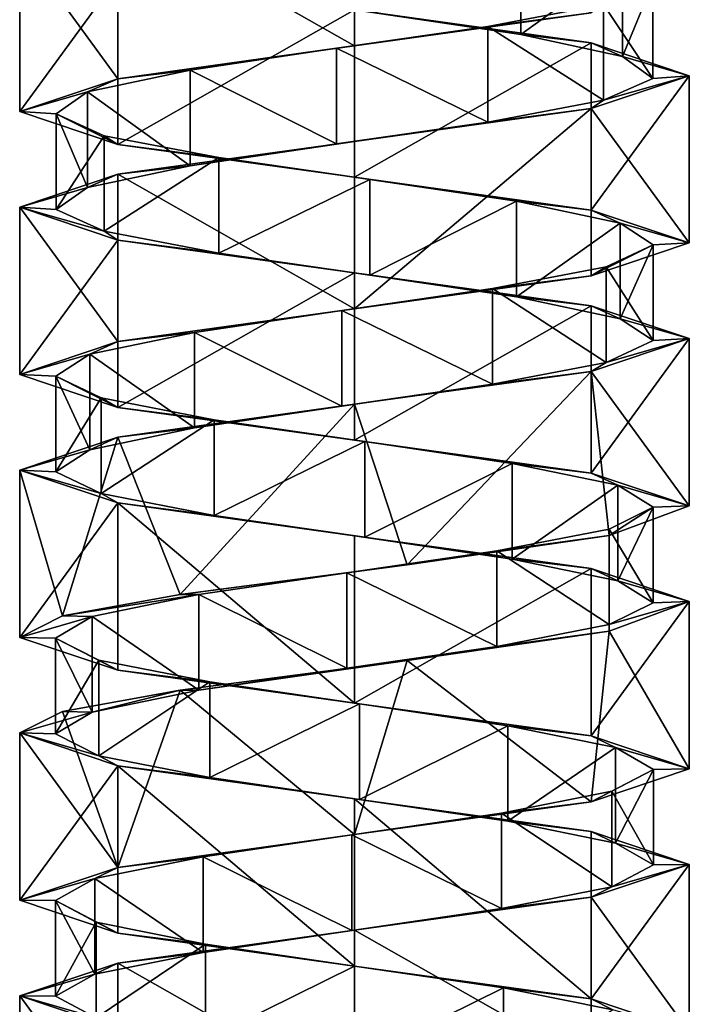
# Model space of a CAD drawing. Header units: millimetres. Extents: x -106 to 241, y -380 to 275.
# Tile 5 of 205: x 185 to 199, y -301 to -281. Entities that reach past the tile are written whole.
import ezdxf

# ---------------------------------------------------------------- set-up
doc = ezdxf.new("R2010")
doc.units = ezdxf.units.MM
doc.header["$LTSCALE"] = 65.185185
for name, color, linetype in [('1185', 7, 'CONTINUOUS'), ('1186', 7, 'CONTINUOUS'), ('1187', 7, 'CONTINUOUS'), ('1188', 7, 'CONTINUOUS'), ('1189', 7, 'CONTINUOUS'), ('1190', 7, 'CONTINUOUS'), ('1638', 7, 'CONTINUOUS'), ('1639', 7, 'CONTINUOUS'), ('1640', 7, 'CONTINUOUS'), ('1641', 7, 'CONTINUOUS'), ('1642', 7, 'CONTINUOUS'), ('1713', 7, 'CONTINUOUS'), ('1714', 7, 'CONTINUOUS'), ('1715', 7, 'CONTINUOUS'), ('1716', 7, 'CONTINUOUS'), ('1717', 7, 'CONTINUOUS')]:
    doc.layers.add(name, color=color, linetype=linetype)

msp = doc.modelspace()

# ---------------------------------------------------------------- linework, layer by layer
at = {"layer": '1185', "linetype": 'CONTINUOUS'}
for points in [[(195.779, -280.892, 19.708), (192.726, -280.435, 18.665), (195.779, -278.892, 19.708), (195.779, -280.892, 19.708)], [(197.905, -279.349, 22.135), (195.779, -280.892, 19.708), (195.779, -278.892, 19.708), (197.905, -279.349, 22.135)], [(197.905, -281.349, 22.135), (195.779, -280.892, 19.708), (197.905, -279.349, 22.135), (197.905, -281.349, 22.135)], [(198.537, -279.806, 25.299), (197.905, -281.349, 22.135), (197.905, -279.349, 22.135), (198.537, -279.806, 25.299)], [(197.507, -280.263, 28.357), (198.537, -281.806, 25.299), (198.537, -279.806, 25.299), (197.507, -280.263, 28.357)], [(198.537, -281.806, 25.299), (197.905, -281.349, 22.135), (198.537, -279.806, 25.299), (198.537, -281.806, 25.299)], [(195.089, -280.72, 30.493), (197.507, -282.263, 28.357), (197.507, -280.263, 28.357), (195.089, -280.72, 30.493)], [(197.507, -282.263, 28.357), (198.537, -281.806, 25.299), (197.507, -280.263, 28.357), (197.507, -282.263, 28.357)], [(191.927, -281.177, 31.139), (195.089, -282.72, 30.493), (195.089, -280.72, 30.493), (191.927, -281.177, 31.139)], [(195.089, -282.72, 30.493), (197.507, -282.263, 28.357), (195.089, -280.72, 30.493), (195.089, -282.72, 30.493)], [(188.865, -281.634, 30.122), (191.927, -283.177, 31.139), (191.927, -281.177, 31.139), (188.865, -281.634, 30.122)], [(191.927, -283.177, 31.139), (195.089, -282.72, 30.493), (191.927, -281.177, 31.139), (191.927, -283.177, 31.139)], [(186.719, -282.091, 27.712), (188.865, -283.634, 30.122), (188.865, -281.634, 30.122), (186.719, -282.091, 27.712)], [(188.865, -283.634, 30.122), (191.927, -283.177, 31.139), (188.865, -281.634, 30.122), (188.865, -283.634, 30.122)], [(186.06, -282.548, 24.554), (186.719, -284.091, 27.712), (186.719, -282.091, 27.712), (186.06, -282.548, 24.554)], [(186.719, -284.091, 27.712), (188.865, -283.634, 30.122), (186.719, -282.091, 27.712), (186.719, -284.091, 27.712)], [(186.06, -284.548, 24.554), (186.719, -284.091, 27.712), (186.06, -282.548, 24.554), (186.06, -284.548, 24.554)], [(187.064, -283.006, 21.487), (186.06, -284.548, 24.554), (186.06, -282.548, 24.554), (187.064, -283.006, 21.487)], [(187.064, -285.006, 21.487), (186.06, -284.548, 24.554), (187.064, -283.006, 21.487), (187.064, -285.006, 21.487)], [(189.464, -283.463, 19.331), (187.064, -285.006, 21.487), (187.064, -283.006, 21.487), (189.464, -283.463, 19.331)], [(189.464, -285.463, 19.331), (187.064, -285.006, 21.487), (189.464, -283.463, 19.331), (189.464, -285.463, 19.331)], [(192.62, -283.92, 18.658), (189.464, -285.463, 19.331), (189.464, -283.463, 19.331), (192.62, -283.92, 18.658)], [(192.62, -285.92, 18.658), (189.464, -285.463, 19.331), (192.62, -283.92, 18.658), (192.62, -285.92, 18.658)], [(195.69, -284.377, 19.649), (192.62, -285.92, 18.658), (192.62, -283.92, 18.658), (195.69, -284.377, 19.649)], [(195.69, -286.377, 19.649), (192.62, -285.92, 18.658), (195.69, -284.377, 19.649), (195.69, -286.377, 19.649)], [(197.857, -284.834, 22.04), (195.69, -286.377, 19.649), (195.69, -284.377, 19.649), (197.857, -284.834, 22.04)], [(197.857, -286.834, 22.04), (195.69, -286.377, 19.649), (197.857, -284.834, 22.04), (197.857, -286.834, 22.04)], [(198.543, -285.291, 25.193), (197.857, -286.834, 22.04), (197.857, -284.834, 22.04), (198.543, -285.291, 25.193)], [(197.565, -285.748, 28.268), (198.543, -287.291, 25.193), (198.543, -285.291, 25.193), (197.565, -285.748, 28.268)], [(198.543, -287.291, 25.193), (197.857, -286.834, 22.04), (198.543, -285.291, 25.193), (198.543, -287.291, 25.193)], [(195.184, -286.205, 30.445), (197.565, -287.748, 28.268), (197.565, -285.748, 28.268), (195.184, -286.205, 30.445)], [(197.565, -287.748, 28.268), (198.543, -287.291, 25.193), (197.565, -285.748, 28.268), (197.565, -287.748, 28.268)], [(192.034, -286.662, 31.144), (195.184, -288.205, 30.445), (195.184, -286.205, 30.445), (192.034, -286.662, 31.144)], [(195.184, -288.205, 30.445), (197.565, -287.748, 28.268), (195.184, -286.205, 30.445), (195.184, -288.205, 30.445)], [(188.955, -287.119, 30.179), (192.034, -288.662, 31.144), (192.034, -286.662, 31.144), (188.955, -287.119, 30.179)], [(192.034, -288.662, 31.144), (195.184, -288.205, 30.445), (192.034, -286.662, 31.144), (192.034, -288.662, 31.144)], [(186.767, -287.576, 27.807), (188.955, -289.119, 30.179), (188.955, -287.119, 30.179), (186.767, -287.576, 27.807)], [(188.955, -289.119, 30.179), (192.034, -288.662, 31.144), (188.955, -287.119, 30.179), (188.955, -289.119, 30.179)], [(186.055, -288.034, 24.66), (186.767, -289.576, 27.807), (186.767, -287.576, 27.807), (186.055, -288.034, 24.66)], [(186.767, -289.576, 27.807), (188.955, -289.119, 30.179), (186.767, -287.576, 27.807), (186.767, -289.576, 27.807)], [(186.055, -290.034, 24.66), (186.767, -289.576, 27.807), (186.055, -288.034, 24.66), (186.055, -290.034, 24.66)], [(187.006, -288.491, 21.577), (186.055, -290.034, 24.66), (186.055, -288.034, 24.66), (187.006, -288.491, 21.577)], [(187.006, -290.491, 21.577), (186.055, -290.034, 24.66), (187.006, -288.491, 21.577), (187.006, -290.491, 21.577)], [(189.369, -288.948, 19.38), (187.006, -290.491, 21.577), (187.006, -288.491, 21.577), (189.369, -288.948, 19.38)], [(189.369, -290.948, 19.38), (187.006, -290.491, 21.577), (189.369, -288.948, 19.38), (189.369, -290.948, 19.38)], [(192.513, -289.405, 18.654), (189.369, -290.948, 19.38), (189.369, -288.948, 19.38), (192.513, -289.405, 18.654)], [(192.513, -291.405, 18.654), (189.369, -290.948, 19.38), (192.513, -289.405, 18.654), (192.513, -291.405, 18.654)], [(195.6, -289.862, 19.592), (192.513, -291.405, 18.654), (192.513, -289.405, 18.654), (195.6, -289.862, 19.592)], [(195.6, -291.862, 19.592), (192.513, -291.405, 18.654), (195.6, -289.862, 19.592), (195.6, -291.862, 19.592)], [(197.808, -290.319, 21.946), (195.6, -291.862, 19.592), (195.6, -289.862, 19.592), (197.808, -290.319, 21.946)], [(197.808, -292.319, 21.946), (195.6, -291.862, 19.592), (197.808, -290.319, 21.946), (197.808, -292.319, 21.946)], [(198.547, -290.776, 25.086), (197.808, -292.319, 21.946), (197.808, -290.319, 21.946), (198.547, -290.776, 25.086)], [(197.622, -291.233, 28.178), (198.547, -292.776, 25.086), (198.547, -290.776, 25.086), (197.622, -291.233, 28.178)], [(198.547, -292.776, 25.086), (197.808, -292.319, 21.946), (198.547, -290.776, 25.086), (198.547, -292.776, 25.086)], [(195.278, -291.69, 30.395), (197.622, -293.233, 28.178), (197.622, -291.233, 28.178), (195.278, -291.69, 30.395)], [(197.622, -293.233, 28.178), (198.547, -292.776, 25.086), (197.622, -291.233, 28.178), (197.622, -293.233, 28.178)], [(192.14, -292.147, 31.148), (195.278, -293.69, 30.395), (195.278, -291.69, 30.395), (192.14, -292.147, 31.148)], [(195.278, -293.69, 30.395), (197.622, -293.233, 28.178), (195.278, -291.69, 30.395), (195.278, -293.69, 30.395)], [(189.045, -292.604, 30.236), (192.14, -294.147, 31.148), (192.14, -292.147, 31.148), (189.045, -292.604, 30.236)], [(192.14, -294.147, 31.148), (195.278, -293.69, 30.395), (192.14, -292.147, 31.148), (192.14, -294.147, 31.148)], [(189.045, -294.604, 30.236), (192.14, -294.147, 31.148), (189.045, -292.604, 30.236), (189.045, -294.604, 30.236)]]:
    msp.add_3dface(points, dxfattribs=at)
at = {"layer": '1186', "linetype": 'CONTINUOUS'}
for points in [[(192.726, -280.435, 18.665), (195.779, -280.892, 19.708), (192.3, -280.375, 17.9), (192.726, -280.435, 18.665)], [(192.3, -280.375, 17.9), (195.779, -280.892, 19.708), (197.25, -281.062, 19.95), (192.3, -280.375, 17.9)], [(195.779, -280.892, 19.708), (197.905, -281.349, 22.135), (197.25, -281.062, 19.95), (195.779, -280.892, 19.708)], [(197.905, -281.349, 22.135), (199.3, -281.75, 24.9), (197.25, -281.062, 19.95), (197.905, -281.349, 22.135)], [(197.905, -281.349, 22.135), (198.537, -281.806, 25.299), (199.3, -281.75, 24.9), (197.905, -281.349, 22.135)], [(199.3, -281.75, 24.9), (197.507, -282.263, 28.357), (197.25, -282.438, 29.85), (199.3, -281.75, 24.9)], [(198.537, -281.806, 25.299), (197.507, -282.263, 28.357), (199.3, -281.75, 24.9), (198.537, -281.806, 25.299)], [(197.507, -282.263, 28.357), (195.089, -282.72, 30.493), (197.25, -282.438, 29.85), (197.507, -282.263, 28.357)], [(197.25, -282.438, 29.85), (195.089, -282.72, 30.493), (192.3, -283.125, 31.9), (197.25, -282.438, 29.85)], [(195.089, -282.72, 30.493), (191.927, -283.177, 31.139), (192.3, -283.125, 31.9), (195.089, -282.72, 30.493)], [(192.3, -283.125, 31.9), (188.865, -283.634, 30.122), (187.35, -283.813, 29.85), (192.3, -283.125, 31.9)], [(191.927, -283.177, 31.139), (188.865, -283.634, 30.122), (192.3, -283.125, 31.9), (191.927, -283.177, 31.139)], [(187.35, -283.813, 29.85), (186.719, -284.091, 27.712), (185.3, -284.5, 24.9), (187.35, -283.813, 29.85)], [(188.865, -283.634, 30.122), (186.719, -284.091, 27.712), (187.35, -283.813, 29.85), (188.865, -283.634, 30.122)], [(186.719, -284.091, 27.712), (186.06, -284.548, 24.554), (185.3, -284.5, 24.9), (186.719, -284.091, 27.712)], [(186.06, -284.548, 24.554), (187.064, -285.006, 21.487), (185.3, -284.5, 24.9), (186.06, -284.548, 24.554)], [(185.3, -284.5, 24.9), (187.064, -285.006, 21.487), (187.35, -285.188, 19.95), (185.3, -284.5, 24.9)], [(187.064, -285.006, 21.487), (189.464, -285.463, 19.331), (187.35, -285.188, 19.95), (187.064, -285.006, 21.487)], [(187.35, -285.188, 19.95), (189.464, -285.463, 19.331), (192.3, -285.875, 17.9), (187.35, -285.188, 19.95)], [(189.464, -285.463, 19.331), (192.62, -285.92, 18.658), (192.3, -285.875, 17.9), (189.464, -285.463, 19.331)], [(192.62, -285.92, 18.658), (195.69, -286.377, 19.649), (192.3, -285.875, 17.9), (192.62, -285.92, 18.658)], [(192.3, -285.875, 17.9), (195.69, -286.377, 19.649), (197.25, -286.562, 19.95), (192.3, -285.875, 17.9)], [(195.69, -286.377, 19.649), (197.857, -286.834, 22.04), (197.25, -286.562, 19.95), (195.69, -286.377, 19.649)], [(197.25, -286.562, 19.95), (197.857, -286.834, 22.04), (199.3, -287.25, 24.9), (197.25, -286.562, 19.95)], [(197.857, -286.834, 22.04), (198.543, -287.291, 25.193), (199.3, -287.25, 24.9), (197.857, -286.834, 22.04)], [(199.3, -287.25, 24.9), (197.565, -287.748, 28.268), (197.25, -287.938, 29.85), (199.3, -287.25, 24.9)], [(198.543, -287.291, 25.193), (197.565, -287.748, 28.268), (199.3, -287.25, 24.9), (198.543, -287.291, 25.193)], [(197.25, -287.938, 29.85), (195.184, -288.205, 30.445), (192.3, -288.625, 31.9), (197.25, -287.938, 29.85)], [(197.565, -287.748, 28.268), (195.184, -288.205, 30.445), (197.25, -287.938, 29.85), (197.565, -287.748, 28.268)], [(195.184, -288.205, 30.445), (192.034, -288.662, 31.144), (192.3, -288.625, 31.9), (195.184, -288.205, 30.445)], [(192.3, -288.625, 31.9), (188.955, -289.119, 30.179), (187.35, -289.313, 29.85), (192.3, -288.625, 31.9)], [(192.034, -288.662, 31.144), (188.955, -289.119, 30.179), (192.3, -288.625, 31.9), (192.034, -288.662, 31.144)], [(188.955, -289.119, 30.179), (186.767, -289.576, 27.807), (187.35, -289.313, 29.85), (188.955, -289.119, 30.179)], [(187.35, -289.313, 29.85), (186.767, -289.576, 27.807), (185.3, -290, 24.9), (187.35, -289.313, 29.85)], [(186.767, -289.576, 27.807), (186.055, -290.034, 24.66), (185.3, -290, 24.9), (186.767, -289.576, 27.807)], [(186.055, -290.034, 24.66), (187.006, -290.491, 21.577), (185.3, -290, 24.9), (186.055, -290.034, 24.66)], [(185.3, -290, 24.9), (187.006, -290.491, 21.577), (187.35, -290.688, 19.95), (185.3, -290, 24.9)], [(187.006, -290.491, 21.577), (189.369, -290.948, 19.38), (187.35, -290.688, 19.95), (187.006, -290.491, 21.577)], [(187.35, -290.688, 19.95), (189.369, -290.948, 19.38), (192.3, -291.375, 17.9), (187.35, -290.688, 19.95)], [(189.369, -290.948, 19.38), (192.513, -291.405, 18.654), (192.3, -291.375, 17.9), (189.369, -290.948, 19.38)], [(192.513, -291.405, 18.654), (195.6, -291.862, 19.592), (192.3, -291.375, 17.9), (192.513, -291.405, 18.654)], [(192.3, -291.375, 17.9), (195.6, -291.862, 19.592), (197.25, -292.062, 19.95), (192.3, -291.375, 17.9)], [(195.6, -291.862, 19.592), (197.808, -292.319, 21.946), (197.25, -292.062, 19.95), (195.6, -291.862, 19.592)], [(197.25, -292.062, 19.95), (197.808, -292.319, 21.946), (199.3, -292.75, 24.9), (197.25, -292.062, 19.95)], [(197.808, -292.319, 21.946), (198.547, -292.776, 25.086), (199.3, -292.75, 24.9), (197.808, -292.319, 21.946)], [(198.547, -292.776, 25.086), (197.622, -293.233, 28.178), (199.3, -292.75, 24.9), (198.547, -292.776, 25.086)], [(199.3, -292.75, 24.9), (197.622, -293.233, 28.178), (197.626, -293.368, 29.442), (199.3, -292.75, 24.9)], [(197.622, -293.233, 28.178), (195.278, -293.69, 30.395), (197.626, -293.368, 29.442), (197.622, -293.233, 28.178)], [(197.626, -293.368, 29.442), (195.278, -293.69, 30.395), (193.404, -293.986, 31.812), (197.626, -293.368, 29.442)], [(195.278, -293.69, 30.395), (192.14, -294.147, 31.148), (193.404, -293.986, 31.812), (195.278, -293.69, 30.395)], [(193.404, -293.986, 31.812), (189.045, -294.604, 30.236), (188.655, -294.604, 30.876), (193.404, -293.986, 31.812)], [(192.14, -294.147, 31.148), (189.045, -294.604, 30.236), (193.404, -293.986, 31.812), (192.14, -294.147, 31.148)]]:
    msp.add_3dface(points, dxfattribs=at)
at = {"layer": '1187', "linetype": 'CONTINUOUS'}
for points in [[(195.089, -280.72, 30.493), (197.507, -280.263, 28.357), (197.25, -280.438, 29.85), (195.089, -280.72, 30.493)], [(192.3, -281.125, 31.9), (195.089, -280.72, 30.493), (197.25, -280.438, 29.85), (192.3, -281.125, 31.9)], [(191.927, -281.177, 31.139), (195.089, -280.72, 30.493), (192.3, -281.125, 31.9), (191.927, -281.177, 31.139)], [(187.35, -281.813, 29.85), (191.927, -281.177, 31.139), (192.3, -281.125, 31.9), (187.35, -281.813, 29.85)], [(188.865, -281.634, 30.122), (191.927, -281.177, 31.139), (187.35, -281.813, 29.85), (188.865, -281.634, 30.122)], [(186.719, -282.091, 27.712), (188.865, -281.634, 30.122), (187.35, -281.813, 29.85), (186.719, -282.091, 27.712)], [(185.3, -282.5, 24.9), (186.719, -282.091, 27.712), (187.35, -281.813, 29.85), (185.3, -282.5, 24.9)], [(186.06, -282.548, 24.554), (186.719, -282.091, 27.712), (185.3, -282.5, 24.9), (186.06, -282.548, 24.554)], [(187.35, -283.188, 19.95), (186.06, -282.548, 24.554), (185.3, -282.5, 24.9), (187.35, -283.188, 19.95)], [(187.064, -283.006, 21.487), (186.06, -282.548, 24.554), (187.35, -283.188, 19.95), (187.064, -283.006, 21.487)], [(189.464, -283.463, 19.331), (187.064, -283.006, 21.487), (187.35, -283.188, 19.95), (189.464, -283.463, 19.331)], [(192.3, -283.875, 17.9), (189.464, -283.463, 19.331), (187.35, -283.188, 19.95), (192.3, -283.875, 17.9)], [(192.62, -283.92, 18.658), (189.464, -283.463, 19.331), (192.3, -283.875, 17.9), (192.62, -283.92, 18.658)], [(197.25, -284.562, 19.95), (192.62, -283.92, 18.658), (192.3, -283.875, 17.9), (197.25, -284.562, 19.95)], [(195.69, -284.377, 19.649), (192.62, -283.92, 18.658), (197.25, -284.562, 19.95), (195.69, -284.377, 19.649)], [(197.857, -284.834, 22.04), (195.69, -284.377, 19.649), (197.25, -284.562, 19.95), (197.857, -284.834, 22.04)], [(199.3, -285.25, 24.9), (197.857, -284.834, 22.04), (197.25, -284.562, 19.95), (199.3, -285.25, 24.9)], [(198.543, -285.291, 25.193), (197.857, -284.834, 22.04), (199.3, -285.25, 24.9), (198.543, -285.291, 25.193)], [(197.25, -285.938, 29.85), (198.543, -285.291, 25.193), (199.3, -285.25, 24.9), (197.25, -285.938, 29.85)], [(197.565, -285.748, 28.268), (198.543, -285.291, 25.193), (197.25, -285.938, 29.85), (197.565, -285.748, 28.268)], [(195.184, -286.205, 30.445), (197.565, -285.748, 28.268), (197.25, -285.938, 29.85), (195.184, -286.205, 30.445)], [(192.3, -286.625, 31.9), (195.184, -286.205, 30.445), (197.25, -285.938, 29.85), (192.3, -286.625, 31.9)], [(192.034, -286.662, 31.144), (195.184, -286.205, 30.445), (192.3, -286.625, 31.9), (192.034, -286.662, 31.144)], [(187.35, -287.313, 29.85), (192.034, -286.662, 31.144), (192.3, -286.625, 31.9), (187.35, -287.313, 29.85)], [(188.955, -287.119, 30.179), (192.034, -286.662, 31.144), (187.35, -287.313, 29.85), (188.955, -287.119, 30.179)], [(186.767, -287.576, 27.807), (188.955, -287.119, 30.179), (187.35, -287.313, 29.85), (186.767, -287.576, 27.807)], [(185.3, -288, 24.9), (186.767, -287.576, 27.807), (187.35, -287.313, 29.85), (185.3, -288, 24.9)], [(186.055, -288.034, 24.66), (186.767, -287.576, 27.807), (185.3, -288, 24.9), (186.055, -288.034, 24.66)], [(187.35, -288.688, 19.95), (186.055, -288.034, 24.66), (185.3, -288, 24.9), (187.35, -288.688, 19.95)], [(187.006, -288.491, 21.577), (186.055, -288.034, 24.66), (187.35, -288.688, 19.95), (187.006, -288.491, 21.577)], [(189.369, -288.948, 19.38), (187.006, -288.491, 21.577), (187.35, -288.688, 19.95), (189.369, -288.948, 19.38)], [(192.3, -289.375, 17.9), (189.369, -288.948, 19.38), (187.35, -288.688, 19.95), (192.3, -289.375, 17.9)], [(192.513, -289.405, 18.654), (189.369, -288.948, 19.38), (192.3, -289.375, 17.9), (192.513, -289.405, 18.654)], [(197.25, -290.062, 19.95), (192.513, -289.405, 18.654), (192.3, -289.375, 17.9), (197.25, -290.062, 19.95)], [(195.6, -289.862, 19.592), (192.513, -289.405, 18.654), (197.25, -290.062, 19.95), (195.6, -289.862, 19.592)], [(197.808, -290.319, 21.946), (195.6, -289.862, 19.592), (197.25, -290.062, 19.95), (197.808, -290.319, 21.946)], [(199.3, -290.75, 24.9), (197.808, -290.319, 21.946), (197.25, -290.062, 19.95), (199.3, -290.75, 24.9)], [(198.547, -290.776, 25.086), (197.808, -290.319, 21.946), (199.3, -290.75, 24.9), (198.547, -290.776, 25.086)], [(197.622, -291.233, 28.178), (198.547, -290.776, 25.086), (197.626, -291.368, 29.442), (197.622, -291.233, 28.178)], [(197.626, -291.368, 29.442), (198.547, -290.776, 25.086), (199.3, -290.75, 24.9), (197.626, -291.368, 29.442)], [(195.278, -291.69, 30.395), (197.622, -291.233, 28.178), (197.626, -291.368, 29.442), (195.278, -291.69, 30.395)], [(193.404, -291.986, 31.812), (195.278, -291.69, 30.395), (197.626, -291.368, 29.442), (193.404, -291.986, 31.812)], [(192.14, -292.147, 31.148), (195.278, -291.69, 30.395), (193.404, -291.986, 31.812), (192.14, -292.147, 31.148)], [(188.655, -292.604, 30.876), (192.14, -292.147, 31.148), (193.404, -291.986, 31.812), (188.655, -292.604, 30.876)], [(189.045, -292.604, 30.236), (192.14, -292.147, 31.148), (188.655, -292.604, 30.876), (189.045, -292.604, 30.236)]]:
    msp.add_3dface(points, dxfattribs=at)
at = {"layer": '1188', "linetype": 'CONTINUOUS'}
for points in [[(189.045, -294.604, 30.236), (189.045, -292.604, 30.236), (186.818, -293.062, 27.901), (189.045, -294.604, 30.236)], [(186.051, -293.519, 24.767), (186.818, -295.062, 27.901), (186.818, -293.062, 27.901), (186.051, -293.519, 24.767)], [(186.818, -295.062, 27.901), (189.045, -294.604, 30.236), (186.818, -293.062, 27.901), (186.818, -295.062, 27.901)], [(186.051, -295.519, 24.767), (186.818, -295.062, 27.901), (186.051, -293.519, 24.767), (186.051, -295.519, 24.767)], [(186.951, -293.976, 21.668), (186.051, -295.519, 24.767), (186.051, -293.519, 24.767), (186.951, -293.976, 21.668)], [(186.951, -295.976, 21.668), (186.051, -295.519, 24.767), (186.951, -293.976, 21.668), (186.951, -295.976, 21.668)], [(189.276, -294.433, 19.43), (186.951, -295.976, 21.668), (186.951, -293.976, 21.668), (189.276, -294.433, 19.43)], [(189.276, -296.433, 19.43), (186.951, -295.976, 21.668), (189.276, -294.433, 19.43), (189.276, -296.433, 19.43)], [(192.407, -294.89, 18.651), (189.276, -296.433, 19.43), (189.276, -294.433, 19.43), (192.407, -294.89, 18.651)], [(192.407, -296.89, 18.651), (189.276, -296.433, 19.43), (192.407, -294.89, 18.651), (192.407, -296.89, 18.651)], [(195.509, -295.347, 19.537), (192.407, -296.89, 18.651), (192.407, -294.89, 18.651), (195.509, -295.347, 19.537)], [(195.509, -297.347, 19.537), (192.407, -296.89, 18.651), (195.509, -295.347, 19.537), (195.509, -297.347, 19.537)], [(197.757, -295.804, 21.852), (195.509, -297.347, 19.537), (195.509, -295.347, 19.537), (197.757, -295.804, 21.852)], [(197.757, -297.804, 21.852), (195.509, -297.347, 19.537), (197.757, -295.804, 21.852), (197.757, -297.804, 21.852)], [(198.549, -296.261, 24.98), (197.757, -297.804, 21.852), (197.757, -295.804, 21.852), (198.549, -296.261, 24.98)], [(197.677, -296.718, 28.086), (198.549, -298.261, 24.98), (198.549, -296.261, 24.98), (197.677, -296.718, 28.086)], [(198.549, -298.261, 24.98), (197.757, -297.804, 21.852), (198.549, -296.261, 24.98), (198.549, -298.261, 24.98)], [(195.371, -297.175, 30.343), (197.677, -298.718, 28.086), (197.677, -296.718, 28.086), (195.371, -297.175, 30.343)], [(197.677, -298.718, 28.086), (198.549, -298.261, 24.98), (197.677, -296.718, 28.086), (197.677, -298.718, 28.086)], [(192.247, -297.632, 31.15), (195.371, -299.175, 30.343), (195.371, -297.175, 30.343), (192.247, -297.632, 31.15)], [(195.371, -299.175, 30.343), (197.677, -298.718, 28.086), (195.371, -297.175, 30.343), (195.371, -299.175, 30.343)], [(189.137, -298.09, 30.29), (192.247, -299.632, 31.15), (192.247, -297.632, 31.15), (189.137, -298.09, 30.29)], [(192.247, -299.632, 31.15), (195.371, -299.175, 30.343), (192.247, -297.632, 31.15), (192.247, -299.632, 31.15)], [(186.87, -298.547, 27.994), (189.137, -300.09, 30.29), (189.137, -298.09, 30.29), (186.87, -298.547, 27.994)], [(189.137, -300.09, 30.29), (192.247, -299.632, 31.15), (189.137, -298.09, 30.29), (189.137, -300.09, 30.29)], [(186.05, -299.004, 24.873), (186.87, -300.547, 27.994), (186.87, -298.547, 27.994), (186.05, -299.004, 24.873)], [(186.87, -300.547, 27.994), (189.137, -300.09, 30.29), (186.87, -298.547, 27.994), (186.87, -300.547, 27.994)], [(186.05, -301.004, 24.873), (186.87, -300.547, 27.994), (186.05, -299.004, 24.873), (186.05, -301.004, 24.873)], [(186.896, -299.461, 21.76), (186.05, -301.004, 24.873), (186.05, -299.004, 24.873), (186.896, -299.461, 21.76)], [(186.896, -301.461, 21.76), (186.05, -301.004, 24.873), (186.896, -299.461, 21.76), (186.896, -301.461, 21.76)], [(189.183, -299.918, 19.483), (186.896, -301.461, 21.76), (186.896, -299.461, 21.76), (189.183, -299.918, 19.483)], [(189.183, -301.918, 19.483), (186.896, -301.461, 21.76), (189.183, -299.918, 19.483), (189.183, -301.918, 19.483)], [(192.3, -300.375, 18.65), (189.183, -301.918, 19.483), (189.183, -299.918, 19.483), (192.3, -300.375, 18.65)], [(192.3, -302.375, 18.65), (189.183, -301.918, 19.483), (192.3, -300.375, 18.65), (192.3, -302.375, 18.65)], [(195.417, -300.832, 19.483), (192.3, -302.375, 18.65), (192.3, -300.375, 18.65), (195.417, -300.832, 19.483)], [(195.417, -302.832, 19.483), (192.3, -302.375, 18.65), (195.417, -300.832, 19.483), (195.417, -302.832, 19.483)], [(197.704, -301.289, 21.76), (195.417, -302.832, 19.483), (195.417, -300.832, 19.483), (197.704, -301.289, 21.76)]]:
    msp.add_3dface(points, dxfattribs=at)
at = {"layer": '1189', "linetype": 'CONTINUOUS'}
for points in [[(188.655, -294.604, 30.876), (186.818, -295.062, 27.901), (186.196, -295.052, 28.327), (188.655, -294.604, 30.876)], [(188.655, -294.604, 30.876), (189.045, -294.604, 30.236), (186.818, -295.062, 27.901), (188.655, -294.604, 30.876)], [(186.196, -295.052, 28.327), (186.818, -295.062, 27.901), (185.3, -295.5, 24.9), (186.196, -295.052, 28.327)], [(186.818, -295.062, 27.901), (186.051, -295.519, 24.767), (185.3, -295.5, 24.9), (186.818, -295.062, 27.901)], [(186.051, -295.519, 24.767), (186.951, -295.976, 21.668), (185.3, -295.5, 24.9), (186.051, -295.519, 24.767)], [(185.3, -295.5, 24.9), (186.951, -295.976, 21.668), (187.35, -296.188, 19.95), (185.3, -295.5, 24.9)], [(186.951, -295.976, 21.668), (189.276, -296.433, 19.43), (187.35, -296.188, 19.95), (186.951, -295.976, 21.668)], [(187.35, -296.188, 19.95), (189.276, -296.433, 19.43), (192.3, -296.875, 17.9), (187.35, -296.188, 19.95)], [(189.276, -296.433, 19.43), (192.407, -296.89, 18.651), (192.3, -296.875, 17.9), (189.276, -296.433, 19.43)], [(192.407, -296.89, 18.651), (195.509, -297.347, 19.537), (192.3, -296.875, 17.9), (192.407, -296.89, 18.651)], [(192.3, -296.875, 17.9), (195.509, -297.347, 19.537), (197.25, -297.563, 19.95), (192.3, -296.875, 17.9)], [(195.509, -297.347, 19.537), (197.757, -297.804, 21.852), (197.25, -297.563, 19.95), (195.509, -297.347, 19.537)], [(197.25, -297.563, 19.95), (197.757, -297.804, 21.852), (199.3, -298.25, 24.9), (197.25, -297.563, 19.95)], [(197.757, -297.804, 21.852), (198.549, -298.261, 24.98), (199.3, -298.25, 24.9), (197.757, -297.804, 21.852)], [(199.3, -298.25, 24.9), (197.677, -298.718, 28.086), (197.25, -298.938, 29.85), (199.3, -298.25, 24.9)], [(198.549, -298.261, 24.98), (197.677, -298.718, 28.086), (199.3, -298.25, 24.9), (198.549, -298.261, 24.98)], [(197.677, -298.718, 28.086), (195.371, -299.175, 30.343), (197.25, -298.938, 29.85), (197.677, -298.718, 28.086)], [(197.25, -298.938, 29.85), (195.371, -299.175, 30.343), (192.3, -299.625, 31.9), (197.25, -298.938, 29.85)], [(195.371, -299.175, 30.343), (192.247, -299.632, 31.15), (192.3, -299.625, 31.9), (195.371, -299.175, 30.343)], [(192.3, -299.625, 31.9), (189.137, -300.09, 30.29), (187.35, -300.312, 29.85), (192.3, -299.625, 31.9)], [(192.247, -299.632, 31.15), (189.137, -300.09, 30.29), (192.3, -299.625, 31.9), (192.247, -299.632, 31.15)], [(189.137, -300.09, 30.29), (186.87, -300.547, 27.994), (187.35, -300.312, 29.85), (189.137, -300.09, 30.29)], [(187.35, -300.312, 29.85), (186.87, -300.547, 27.994), (185.3, -301, 24.9), (187.35, -300.312, 29.85)], [(186.87, -300.547, 27.994), (186.05, -301.004, 24.873), (185.3, -301, 24.9), (186.87, -300.547, 27.994)], [(186.05, -301.004, 24.873), (186.896, -301.461, 21.76), (185.3, -301, 24.9), (186.05, -301.004, 24.873)], [(185.3, -301, 24.9), (186.896, -301.461, 21.76), (187.35, -301.687, 19.95), (185.3, -301, 24.9)]]:
    msp.add_3dface(points, dxfattribs=at)
at = {"layer": '1190', "linetype": 'CONTINUOUS'}
for points in [[(189.045, -292.604, 30.236), (188.655, -292.604, 30.876), (186.196, -293.052, 28.327), (189.045, -292.604, 30.236)], [(186.818, -293.062, 27.901), (189.045, -292.604, 30.236), (186.196, -293.052, 28.327), (186.818, -293.062, 27.901)], [(185.3, -293.5, 24.9), (186.818, -293.062, 27.901), (186.196, -293.052, 28.327), (185.3, -293.5, 24.9)], [(186.051, -293.519, 24.767), (186.818, -293.062, 27.901), (185.3, -293.5, 24.9), (186.051, -293.519, 24.767)], [(186.051, -293.519, 24.767), (185.3, -293.5, 24.9), (187.35, -294.188, 19.95), (186.051, -293.519, 24.767)], [(186.951, -293.976, 21.668), (186.051, -293.519, 24.767), (187.35, -294.188, 19.95), (186.951, -293.976, 21.668)], [(189.276, -294.433, 19.43), (186.951, -293.976, 21.668), (187.35, -294.188, 19.95), (189.276, -294.433, 19.43)], [(192.3, -294.875, 17.9), (189.276, -294.433, 19.43), (187.35, -294.188, 19.95), (192.3, -294.875, 17.9)], [(192.407, -294.89, 18.651), (189.276, -294.433, 19.43), (192.3, -294.875, 17.9), (192.407, -294.89, 18.651)], [(197.25, -295.562, 19.95), (192.407, -294.89, 18.651), (192.3, -294.875, 17.9), (197.25, -295.562, 19.95)], [(195.509, -295.347, 19.537), (192.407, -294.89, 18.651), (197.25, -295.562, 19.95), (195.509, -295.347, 19.537)], [(197.757, -295.804, 21.852), (195.509, -295.347, 19.537), (197.25, -295.562, 19.95), (197.757, -295.804, 21.852)], [(199.3, -296.25, 24.9), (197.757, -295.804, 21.852), (197.25, -295.562, 19.95), (199.3, -296.25, 24.9)], [(198.549, -296.261, 24.98), (197.757, -295.804, 21.852), (199.3, -296.25, 24.9), (198.549, -296.261, 24.98)], [(197.25, -296.938, 29.85), (198.549, -296.261, 24.98), (199.3, -296.25, 24.9), (197.25, -296.938, 29.85)], [(197.677, -296.718, 28.086), (198.549, -296.261, 24.98), (197.25, -296.938, 29.85), (197.677, -296.718, 28.086)], [(195.371, -297.175, 30.343), (197.677, -296.718, 28.086), (197.25, -296.938, 29.85), (195.371, -297.175, 30.343)], [(192.3, -297.625, 31.9), (195.371, -297.175, 30.343), (197.25, -296.938, 29.85), (192.3, -297.625, 31.9)], [(192.247, -297.632, 31.15), (195.371, -297.175, 30.343), (192.3, -297.625, 31.9), (192.247, -297.632, 31.15)], [(187.35, -298.312, 29.85), (192.247, -297.632, 31.15), (192.3, -297.625, 31.9), (187.35, -298.312, 29.85)], [(189.137, -298.09, 30.29), (192.247, -297.632, 31.15), (187.35, -298.312, 29.85), (189.137, -298.09, 30.29)], [(186.87, -298.547, 27.994), (189.137, -298.09, 30.29), (187.35, -298.312, 29.85), (186.87, -298.547, 27.994)], [(185.3, -299, 24.9), (186.87, -298.547, 27.994), (187.35, -298.312, 29.85), (185.3, -299, 24.9)], [(186.05, -299.004, 24.873), (186.87, -298.547, 27.994), (185.3, -299, 24.9), (186.05, -299.004, 24.873)], [(187.35, -299.687, 19.95), (186.05, -299.004, 24.873), (185.3, -299, 24.9), (187.35, -299.687, 19.95)], [(186.896, -299.461, 21.76), (186.05, -299.004, 24.873), (187.35, -299.687, 19.95), (186.896, -299.461, 21.76)], [(189.183, -299.918, 19.483), (186.896, -299.461, 21.76), (187.35, -299.687, 19.95), (189.183, -299.918, 19.483)], [(192.3, -300.375, 17.9), (189.183, -299.918, 19.483), (187.35, -299.687, 19.95), (192.3, -300.375, 17.9)], [(192.3, -300.375, 18.65), (189.183, -299.918, 19.483), (192.3, -300.375, 17.9), (192.3, -300.375, 18.65)], [(195.417, -300.832, 19.483), (192.3, -300.375, 18.65), (197.25, -301.062, 19.95), (195.417, -300.832, 19.483)], [(197.25, -301.062, 19.95), (192.3, -300.375, 18.65), (192.3, -300.375, 17.9), (197.25, -301.062, 19.95)], [(197.704, -301.289, 21.76), (195.417, -300.832, 19.483), (197.25, -301.062, 19.95), (197.704, -301.289, 21.76)], [(199.3, -301.75, 24.9), (197.704, -301.289, 21.76), (197.25, -301.062, 19.95), (199.3, -301.75, 24.9)]]:
    msp.add_3dface(points, dxfattribs=at)
at = {"layer": '1638', "linetype": 'CONTINUOUS'}
for points in [[(192.3, -277.625, 31.9), (187.35, -278.313, 29.85), (192.3, -281.125, 31.9), (192.3, -277.625, 31.9)], [(192.3, -277.625, 31.9), (192.3, -281.125, 31.9), (197.25, -280.438, 29.85), (192.3, -277.625, 31.9)], [(187.35, -278.313, 29.85), (185.3, -279, 24.9), (187.35, -281.813, 29.85), (187.35, -278.313, 29.85)], [(187.35, -278.313, 29.85), (187.35, -281.813, 29.85), (192.3, -281.125, 31.9), (187.35, -278.313, 29.85)], [(185.3, -279, 24.9), (185.3, -282.5, 24.9), (187.35, -281.813, 29.85), (185.3, -279, 24.9)]]:
    msp.add_3dface(points, dxfattribs=at)
at = {"layer": '1639', "linetype": 'CONTINUOUS'}
for points in [[(199.3, -281.75, 24.9), (197.25, -282.438, 29.85), (199.3, -285.25, 24.9), (199.3, -281.75, 24.9)], [(197.25, -282.438, 29.85), (192.3, -283.125, 31.9), (192.3, -286.625, 31.9), (197.25, -282.438, 29.85)], [(197.25, -282.438, 29.85), (192.3, -286.625, 31.9), (197.25, -285.938, 29.85), (197.25, -282.438, 29.85)], [(197.25, -282.438, 29.85), (197.25, -285.938, 29.85), (199.3, -285.25, 24.9), (197.25, -282.438, 29.85)], [(192.3, -283.125, 31.9), (187.35, -283.813, 29.85), (192.3, -286.625, 31.9), (192.3, -283.125, 31.9)], [(187.35, -283.813, 29.85), (185.3, -284.5, 24.9), (187.35, -287.313, 29.85), (187.35, -283.813, 29.85)], [(187.35, -283.813, 29.85), (187.35, -287.313, 29.85), (192.3, -286.625, 31.9), (187.35, -283.813, 29.85)], [(185.3, -284.5, 24.9), (185.3, -288, 24.9), (187.35, -287.313, 29.85), (185.3, -284.5, 24.9)]]:
    msp.add_3dface(points, dxfattribs=at)
at = {"layer": '1640', "linetype": 'CONTINUOUS'}
for points in [[(199.3, -287.25, 24.9), (197.25, -287.938, 29.85), (199.3, -290.75, 24.9), (199.3, -287.25, 24.9)], [(197.25, -287.938, 29.85), (192.3, -288.625, 31.9), (193.404, -291.986, 31.812), (197.25, -287.938, 29.85)], [(197.25, -287.938, 29.85), (193.404, -291.986, 31.812), (197.626, -291.368, 29.442), (197.25, -287.938, 29.85)], [(197.25, -287.938, 29.85), (197.626, -291.368, 29.442), (199.3, -290.75, 24.9), (197.25, -287.938, 29.85)], [(192.3, -288.625, 31.9), (187.35, -289.313, 29.85), (188.655, -292.604, 30.876), (192.3, -288.625, 31.9)], [(192.3, -288.625, 31.9), (188.655, -292.604, 30.876), (193.404, -291.986, 31.812), (192.3, -288.625, 31.9)], [(187.35, -289.313, 29.85), (185.3, -290, 24.9), (186.196, -293.052, 28.327), (187.35, -289.313, 29.85)], [(188.655, -292.604, 30.876), (187.35, -289.313, 29.85), (186.196, -293.052, 28.327), (188.655, -292.604, 30.876)], [(185.3, -290, 24.9), (185.3, -293.5, 24.9), (186.196, -293.052, 28.327), (185.3, -290, 24.9)]]:
    msp.add_3dface(points, dxfattribs=at)
at = {"layer": '1641', "linetype": 'CONTINUOUS'}
for points in [[(199.3, -292.75, 24.9), (197.626, -293.368, 29.442), (199.3, -296.25, 24.9), (199.3, -292.75, 24.9)], [(197.626, -293.368, 29.442), (193.404, -293.986, 31.812), (197.25, -296.938, 29.85), (197.626, -293.368, 29.442)], [(197.626, -293.368, 29.442), (197.25, -296.938, 29.85), (199.3, -296.25, 24.9), (197.626, -293.368, 29.442)], [(193.404, -293.986, 31.812), (188.655, -294.604, 30.876), (192.3, -297.625, 31.9), (193.404, -293.986, 31.812)], [(193.404, -293.986, 31.812), (192.3, -297.625, 31.9), (197.25, -296.938, 29.85), (193.404, -293.986, 31.812)], [(188.655, -294.604, 30.876), (186.196, -295.052, 28.327), (187.35, -298.312, 29.85), (188.655, -294.604, 30.876)], [(188.655, -294.604, 30.876), (187.35, -298.312, 29.85), (192.3, -297.625, 31.9), (188.655, -294.604, 30.876)], [(186.196, -295.052, 28.327), (185.3, -295.5, 24.9), (187.35, -298.312, 29.85), (186.196, -295.052, 28.327)], [(185.3, -295.5, 24.9), (185.3, -299, 24.9), (187.35, -298.312, 29.85), (185.3, -295.5, 24.9)]]:
    msp.add_3dface(points, dxfattribs=at)
at = {"layer": '1642', "linetype": 'CONTINUOUS'}
for points in [[(199.3, -298.25, 24.9), (197.25, -298.938, 29.85), (199.3, -301.75, 24.9), (199.3, -298.25, 24.9)], [(197.25, -298.938, 29.85), (192.3, -299.625, 31.9), (197.25, -302.438, 29.85), (197.25, -298.938, 29.85)], [(197.25, -298.938, 29.85), (197.25, -302.438, 29.85), (199.3, -301.75, 24.9), (197.25, -298.938, 29.85)], [(192.3, -299.625, 31.9), (187.35, -300.312, 29.85), (192.3, -303.125, 31.9), (192.3, -299.625, 31.9)], [(192.3, -299.625, 31.9), (192.3, -303.125, 31.9), (197.25, -302.438, 29.85), (192.3, -299.625, 31.9)], [(187.35, -300.312, 29.85), (185.3, -301, 24.9), (187.35, -303.812, 29.85), (187.35, -300.312, 29.85)], [(187.35, -300.312, 29.85), (187.35, -303.812, 29.85), (192.3, -303.125, 31.9), (187.35, -300.312, 29.85)], [(185.3, -301, 24.9), (185.3, -304.5, 24.9), (187.35, -303.812, 29.85), (185.3, -301, 24.9)]]:
    msp.add_3dface(points, dxfattribs=at)
at = {"layer": '1713', "linetype": 'CONTINUOUS'}
for points in [[(185.3, -279, 24.9), (187.35, -279.687, 19.95), (185.3, -282.5, 24.9), (185.3, -279, 24.9)], [(187.35, -279.687, 19.95), (187.35, -283.188, 19.95), (185.3, -282.5, 24.9), (187.35, -279.687, 19.95)], [(187.35, -279.687, 19.95), (192.3, -280.375, 17.9), (187.35, -283.188, 19.95), (187.35, -279.687, 19.95)], [(192.3, -280.375, 17.9), (192.3, -283.875, 17.9), (187.35, -283.188, 19.95), (192.3, -280.375, 17.9)], [(192.3, -280.375, 17.9), (197.25, -281.062, 19.95), (192.3, -283.875, 17.9), (192.3, -280.375, 17.9)], [(197.25, -281.062, 19.95), (197.25, -284.562, 19.95), (192.3, -283.875, 17.9), (197.25, -281.062, 19.95)], [(197.25, -281.062, 19.95), (199.3, -281.75, 24.9), (197.25, -284.562, 19.95), (197.25, -281.062, 19.95)], [(199.3, -281.75, 24.9), (199.3, -285.25, 24.9), (197.25, -284.562, 19.95), (199.3, -281.75, 24.9)]]:
    msp.add_3dface(points, dxfattribs=at)
at = {"layer": '1714', "linetype": 'CONTINUOUS'}
for points in [[(185.3, -284.5, 24.9), (187.35, -285.188, 19.95), (185.3, -288, 24.9), (185.3, -284.5, 24.9)], [(187.35, -285.188, 19.95), (187.35, -288.688, 19.95), (185.3, -288, 24.9), (187.35, -285.188, 19.95)], [(187.35, -285.188, 19.95), (192.3, -285.875, 17.9), (187.35, -288.688, 19.95), (187.35, -285.188, 19.95)], [(192.3, -285.875, 17.9), (192.3, -289.375, 17.9), (187.35, -288.688, 19.95), (192.3, -285.875, 17.9)], [(192.3, -285.875, 17.9), (197.25, -286.562, 19.95), (192.3, -289.375, 17.9), (192.3, -285.875, 17.9)], [(197.25, -286.562, 19.95), (197.25, -290.062, 19.95), (192.3, -289.375, 17.9), (197.25, -286.562, 19.95)], [(197.25, -286.562, 19.95), (199.3, -287.25, 24.9), (197.25, -290.062, 19.95), (197.25, -286.562, 19.95)], [(199.3, -287.25, 24.9), (199.3, -290.75, 24.9), (197.25, -290.062, 19.95), (199.3, -287.25, 24.9)]]:
    msp.add_3dface(points, dxfattribs=at)
at = {"layer": '1715', "linetype": 'CONTINUOUS'}
for points in [[(185.3, -290, 24.9), (187.35, -290.688, 19.95), (185.3, -293.5, 24.9), (185.3, -290, 24.9)], [(185.3, -293.5, 24.9), (187.35, -290.688, 19.95), (187.35, -294.188, 19.95), (185.3, -293.5, 24.9)], [(187.35, -290.688, 19.95), (192.3, -291.375, 17.9), (192.3, -294.875, 17.9), (187.35, -290.688, 19.95)], [(187.35, -290.688, 19.95), (192.3, -294.875, 17.9), (187.35, -294.188, 19.95), (187.35, -290.688, 19.95)], [(192.3, -291.375, 17.9), (197.25, -292.062, 19.95), (192.3, -294.875, 17.9), (192.3, -291.375, 17.9)], [(197.25, -292.062, 19.95), (197.25, -295.562, 19.95), (192.3, -294.875, 17.9), (197.25, -292.062, 19.95)], [(197.25, -292.062, 19.95), (199.3, -292.75, 24.9), (197.25, -295.562, 19.95), (197.25, -292.062, 19.95)], [(199.3, -292.75, 24.9), (199.3, -296.25, 24.9), (197.25, -295.562, 19.95), (199.3, -292.75, 24.9)]]:
    msp.add_3dface(points, dxfattribs=at)
at = {"layer": '1716', "linetype": 'CONTINUOUS'}
for points in [[(185.3, -295.5, 24.9), (187.35, -296.188, 19.95), (185.3, -299, 24.9), (185.3, -295.5, 24.9)], [(187.35, -296.188, 19.95), (187.35, -299.687, 19.95), (185.3, -299, 24.9), (187.35, -296.188, 19.95)], [(187.35, -296.188, 19.95), (192.3, -296.875, 17.9), (192.3, -300.375, 17.9), (187.35, -296.188, 19.95)], [(187.35, -296.188, 19.95), (192.3, -300.375, 17.9), (187.35, -299.687, 19.95), (187.35, -296.188, 19.95)], [(192.3, -296.875, 17.9), (197.25, -297.563, 19.95), (197.25, -301.062, 19.95), (192.3, -296.875, 17.9)], [(192.3, -296.875, 17.9), (197.25, -301.062, 19.95), (192.3, -300.375, 17.9), (192.3, -296.875, 17.9)], [(197.25, -297.563, 19.95), (199.3, -298.25, 24.9), (197.25, -301.062, 19.95), (197.25, -297.563, 19.95)], [(199.3, -298.25, 24.9), (199.3, -301.75, 24.9), (197.25, -301.062, 19.95), (199.3, -298.25, 24.9)]]:
    msp.add_3dface(points, dxfattribs=at)
at = {"layer": '1717', "linetype": 'CONTINUOUS'}
msp.add_3dface([(185.3, -301, 24.9), (187.35, -301.687, 19.95), (185.3, -304.5, 24.9), (185.3, -301, 24.9)], dxfattribs=at)

doc.saveas('drawing.dxf')
